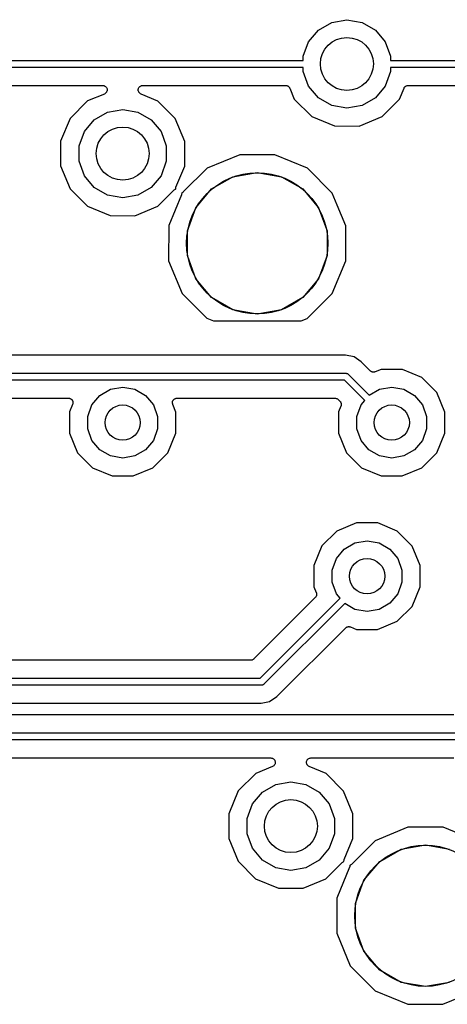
# Model space of a CAD drawing. Extents: x 88 to 361, y -189 to -115.
# Tile 21 of 41: x 227 to 239, y -145 to -117. Entities that reach past the tile are written whole.
import ezdxf

# ---------------------------------------------------------------- set-up
doc = ezdxf.new("R2010")
doc.units = 0
doc.header["$MEASUREMENT"] = 0
doc.layers.add('BLACK', color=7, linetype='CONTINUOUS')

msp = doc.modelspace()

# ---------------------------------------------------------------- linework, layer by layer
at = {"layer": 'Black'}
for p, q in [((235.096, -117.784), (235.473, -117.566)), ((235.473, -117.566), (235.903, -117.491)), ((235.903, -117.491), (236.332, -117.566)), ((236.332, -117.566), (236.709, -117.784)), ((234.816, -118.118), (235.096, -117.784)), ((236.709, -117.784), (236.989, -118.118)), ((234.667, -118.527), (234.816, -118.118)), ((236.989, -118.118), (237.138, -118.527)), ((234.667, -118.645), (234.667, -118.527)), ((237.138, -118.527), (237.138, -118.645)), ((218.088, -118.645), (234.667, -118.645)), ((237.138, -118.645), (253.717, -118.645)), ((234.667, -118.845), (218.088, -118.845)), ((234.667, -118.963), (234.667, -118.845)), ((234.816, -119.372), (234.667, -118.963)), ((237.138, -118.963), (236.989, -119.372)), ((253.717, -118.845), (237.138, -118.845)), ((237.138, -118.845), (237.138, -118.963)), ((218.588, -119.353), (228.986, -119.353)), ((228.986, -119.353), (229.005, -119.356)), ((229.005, -119.356), (229.024, -119.359)), ((229.024, -119.359), (229.026, -119.36)), ((229.026, -119.36), (229.029, -119.361)), ((229.029, -119.361), (229.046, -119.37)), ((229.046, -119.37), (229.063, -119.379)), ((230.043, -119.379), (230.06, -119.37)), ((230.06, -119.37), (230.077, -119.361)), ((230.077, -119.361), (230.08, -119.36)), ((230.08, -119.36), (230.082, -119.359)), ((230.082, -119.359), (230.101, -119.356)), ((230.101, -119.356), (230.12, -119.353)), ((230.12, -119.353), (234.167, -119.353)), ((234.167, -119.353), (234.175, -119.354)), ((234.175, -119.354), (234.184, -119.354)), ((234.184, -119.354), (234.197, -119.358)), ((234.197, -119.358), (234.21, -119.361)), ((234.21, -119.361), (234.218, -119.365)), ((234.218, -119.365), (234.226, -119.367)), ((234.226, -119.367), (234.237, -119.376)), ((234.237, -119.376), (234.249, -119.383)), ((235.096, -119.706), (234.816, -119.372)), ((236.989, -119.372), (236.709, -119.706)), ((237.556, -119.383), (237.568, -119.376)), ((237.568, -119.376), (237.579, -119.367)), ((237.579, -119.367), (237.587, -119.365)), ((237.587, -119.365), (237.595, -119.361)), ((237.595, -119.361), (237.608, -119.358)), ((237.608, -119.358), (237.622, -119.354)), ((237.622, -119.354), (237.63, -119.354)), ((237.63, -119.354), (237.638, -119.353)), ((237.638, -119.353), (248.036, -119.353)), ((229.034, -119.597), (228.558, -119.794)), ((229.05, -119.587), (229.034, -119.597)), ((229.067, -119.577), (229.05, -119.587)), ((229.063, -119.379), (229.065, -119.381)), ((229.065, -119.381), (229.067, -119.383)), ((229.067, -119.383), (229.08, -119.398)), ((229.069, -119.575), (229.067, -119.577)), ((229.071, -119.574), (229.069, -119.575)), ((229.083, -119.558), (229.071, -119.574)), ((229.08, -119.398), (229.093, -119.412)), ((229.096, -119.543), (229.083, -119.558)), ((229.093, -119.412), (229.094, -119.414)), ((229.094, -119.414), (229.096, -119.416)), ((229.096, -119.416), (229.102, -119.435)), ((229.097, -119.541), (229.096, -119.543)), ((229.098, -119.539), (229.097, -119.541)), ((229.104, -119.52), (229.098, -119.539)), ((229.102, -119.435), (229.11, -119.453)), ((229.111, -119.502), (229.104, -119.52)), ((229.11, -119.453), (229.11, -119.455)), ((229.11, -119.455), (229.111, -119.458)), ((229.111, -119.458), (229.111, -119.477)), ((229.111, -119.477), (229.112, -119.497)), ((229.112, -119.497), (229.111, -119.499)), ((229.111, -119.499), (229.111, -119.502)), ((229.994, -119.496), (229.995, -119.477)), ((229.995, -119.499), (229.994, -119.496)), ((229.995, -119.458), (229.996, -119.455)), ((229.995, -119.477), (229.995, -119.458)), ((229.995, -119.502), (229.995, -119.499)), ((230.002, -119.52), (229.995, -119.502)), ((229.996, -119.452), (230.004, -119.435)), ((229.996, -119.455), (229.996, -119.452)), ((230.007, -119.539), (230.002, -119.52)), ((230.004, -119.435), (230.01, -119.416)), ((230.009, -119.541), (230.007, -119.539)), ((230.01, -119.543), (230.009, -119.541)), ((230.01, -119.416), (230.012, -119.414)), ((230.023, -119.558), (230.01, -119.543)), ((230.012, -119.414), (230.013, -119.412)), ((230.013, -119.412), (230.026, -119.397)), ((230.034, -119.574), (230.023, -119.558)), ((230.026, -119.397), (230.038, -119.383)), ((230.037, -119.575), (230.034, -119.574)), ((230.038, -119.577), (230.037, -119.575)), ((230.038, -119.383), (230.041, -119.381)), ((230.055, -119.587), (230.038, -119.577)), ((230.041, -119.381), (230.043, -119.379)), ((230.071, -119.597), (230.055, -119.587)), ((230.549, -119.796), (230.071, -119.597)), ((234.249, -119.383), (234.254, -119.389)), ((234.254, -119.389), (234.261, -119.394)), ((234.261, -119.394), (234.268, -119.406)), ((234.268, -119.406), (234.277, -119.416)), ((234.277, -119.416), (234.28, -119.424)), ((234.28, -119.424), (234.284, -119.432)), ((234.284, -119.432), (234.412, -119.739)), ((237.392, -119.742), (237.521, -119.431)), ((237.521, -119.431), (237.525, -119.424)), ((237.525, -119.424), (237.528, -119.416)), ((237.528, -119.416), (237.537, -119.406)), ((237.537, -119.406), (237.544, -119.394)), ((237.544, -119.394), (237.551, -119.389)), ((237.551, -119.389), (237.556, -119.383)), ((228.558, -119.794), (228.063, -120.288)), ((231.043, -120.291), (230.549, -119.796)), ((234.412, -119.739), (234.906, -120.234)), ((235.473, -119.924), (235.096, -119.706)), ((235.903, -119.999), (235.473, -119.924)), ((236.332, -119.924), (235.903, -119.999)), ((236.709, -119.706), (236.332, -119.924)), ((236.897, -120.236), (237.392, -119.742)), ((228.746, -120.324), (229.123, -120.106)), ((229.123, -120.106), (229.552, -120.031)), ((229.552, -120.031), (229.982, -120.106)), ((229.982, -120.106), (230.359, -120.324)), ((228.063, -120.288), (227.795, -120.934)), ((228.466, -120.658), (228.746, -120.324)), ((230.359, -120.324), (230.639, -120.658)), ((231.31, -120.937), (231.043, -120.291)), ((234.906, -120.234), (235.551, -120.502)), ((236.251, -120.503), (236.897, -120.236)), ((228.317, -121.067), (228.466, -120.658)), ((230.639, -120.658), (230.788, -121.067)), ((235.551, -120.502), (236.251, -120.503)), ((227.795, -120.934), (227.795, -121.633)), ((231.31, -121.636), (231.31, -120.937)), ((228.317, -121.503), (228.317, -121.067)), ((230.788, -121.067), (230.788, -121.503)), ((232.866, -121.317), (231.944, -121.698)), ((233.864, -121.317), (232.866, -121.317)), ((234.785, -121.7), (233.864, -121.317)), ((228.466, -121.912), (228.317, -121.503)), ((230.788, -121.503), (230.639, -121.912)), ((227.795, -121.633), (228.062, -122.279)), ((231.062, -122.232), (231.31, -121.636)), ((231.944, -121.698), (231.269, -122.371)), ((232.676, -121.938), (233.362, -121.817)), ((233.362, -121.817), (234.049, -121.938)), ((235.49, -122.406), (234.785, -121.7)), ((228.746, -122.246), (228.466, -121.912)), ((230.639, -121.912), (230.359, -122.246)), ((232.072, -122.287), (232.676, -121.938)), ((234.049, -121.938), (234.653, -122.287)), ((228.062, -122.279), (228.556, -122.774)), ((229.123, -122.464), (228.746, -122.246)), ((230.359, -122.246), (229.982, -122.464)), ((230.547, -122.776), (231.01, -122.314)), ((231.01, -122.314), (231.026, -122.303)), ((231.026, -122.303), (231.041, -122.291)), ((231.041, -122.291), (231.044, -122.29)), ((231.044, -122.29), (231.046, -122.289)), ((231.046, -122.289), (231.054, -122.286)), ((231.053, -122.27), (231.058, -122.251)), ((231.053, -122.272), (231.053, -122.27)), ((231.053, -122.275), (231.053, -122.272)), ((231.054, -122.286), (231.053, -122.275)), ((231.058, -122.251), (231.062, -122.232)), ((231.221, -122.434), (231.217, -122.452)), ((231.226, -122.415), (231.221, -122.434)), ((231.233, -122.396), (231.225, -122.398)), ((231.225, -122.398), (231.226, -122.409)), ((231.226, -122.409), (231.226, -122.412)), ((231.226, -122.412), (231.226, -122.415)), ((231.236, -122.394), (231.233, -122.396)), ((231.238, -122.393), (231.236, -122.394)), ((231.254, -122.382), (231.238, -122.393)), ((231.269, -122.371), (231.254, -122.382)), ((231.624, -122.821), (232.072, -122.287)), ((234.653, -122.287), (235.101, -122.821)), ((235.631, -122.747), (235.49, -122.406)), ((229.552, -122.539), (229.123, -122.464)), ((229.982, -122.464), (229.552, -122.539)), ((231.217, -122.452), (230.855, -123.324)), ((228.556, -122.774), (229.201, -123.042)), ((229.901, -123.043), (230.547, -122.776)), ((231.385, -123.476), (231.624, -122.821)), ((235.101, -122.821), (235.34, -123.476)), ((235.871, -123.328), (235.631, -122.747)), ((229.201, -123.042), (229.901, -123.043)), ((230.855, -123.324), (230.854, -124.322)), ((231.385, -124.174), (231.385, -123.476)), ((235.34, -123.476), (235.34, -124.174)), ((235.87, -124.111), (235.871, -123.328)), ((235.87, -124.326), (235.87, -124.111)), ((230.854, -124.322), (231.235, -125.244)), ((231.624, -124.829), (231.385, -124.174)), ((235.34, -124.174), (235.101, -124.829)), ((235.487, -125.248), (235.87, -124.326)), ((232.072, -125.363), (231.624, -124.829)), ((235.101, -124.829), (234.653, -125.363)), ((231.235, -125.244), (231.94, -125.95)), ((232.676, -125.712), (232.072, -125.363)), ((234.653, -125.363), (234.049, -125.712)), ((234.781, -125.952), (235.487, -125.248)), ((233.362, -125.833), (232.676, -125.712)), ((234.049, -125.712), (233.362, -125.833)), ((231.94, -125.95), (232.121, -126.025)), ((232.121, -126.025), (234.606, -126.025)), ((234.606, -126.025), (234.781, -125.952)), ((235.86, -126.997), (217.511, -126.997)), ((236.104, -127.046), (235.86, -126.997)), ((236.311, -127.184), (236.104, -127.046)), ((236.566, -127.439), (236.311, -127.184)), ((236.573, -127.444), (236.566, -127.439)), ((236.579, -127.45), (236.573, -127.444)), ((236.591, -127.456), (236.579, -127.45)), ((236.603, -127.464), (236.591, -127.456)), ((236.611, -127.467), (236.603, -127.464)), ((236.874, -127.397), (236.705, -127.467)), ((237.474, -127.397), (236.874, -127.397)), ((238.028, -127.627), (237.474, -127.397)), ((217.498, -127.505), (235.872, -127.505)), ((235.831, -127.705), (217.54, -127.705)), ((236.406, -128.28), (235.831, -127.705)), ((235.872, -127.505), (235.877, -127.506)), ((235.877, -127.506), (235.881, -127.505)), ((235.881, -127.505), (235.894, -127.509)), ((235.894, -127.509), (235.907, -127.511)), ((235.907, -127.511), (235.911, -127.513)), ((235.911, -127.513), (235.915, -127.514)), ((235.915, -127.514), (235.925, -127.522)), ((235.925, -127.522), (235.937, -127.528)), ((235.937, -127.528), (235.94, -127.532)), ((235.94, -127.532), (235.943, -127.534)), ((235.943, -127.534), (236.538, -128.13)), ((236.618, -127.47), (236.611, -127.467)), ((236.632, -127.472), (236.618, -127.47)), ((236.645, -127.476), (236.632, -127.472)), ((236.653, -127.475), (236.645, -127.476)), ((236.662, -127.476), (236.653, -127.475)), ((236.675, -127.473), (236.662, -127.476)), ((236.689, -127.472), (236.675, -127.473)), ((236.697, -127.468), (236.689, -127.472)), ((236.705, -127.467), (236.697, -127.468)), ((238.452, -128.052), (238.028, -127.627)), ((228.907, -128.136), (229.209, -127.962)), ((229.209, -127.962), (229.552, -127.901)), ((229.552, -127.901), (229.896, -127.962)), ((229.896, -127.962), (230.198, -128.136)), ((236.538, -128.13), (236.829, -127.962)), ((236.829, -127.962), (237.172, -127.901)), ((237.172, -127.901), (237.516, -127.962)), ((237.516, -127.962), (237.818, -128.136)), ((219.658, -128.213), (228.017, -128.213)), ((228.017, -128.213), (228.03, -128.215)), ((228.03, -128.215), (228.044, -128.216)), ((228.044, -128.216), (228.052, -128.219)), ((228.052, -128.219), (228.06, -128.221)), ((228.06, -128.221), (228.072, -128.228)), ((228.072, -128.228), (228.085, -128.233)), ((228.085, -128.233), (228.091, -128.239)), ((228.091, -128.239), (228.098, -128.243)), ((228.098, -128.243), (228.107, -128.253)), ((228.107, -128.253), (228.118, -128.263)), ((228.118, -128.263), (228.121, -128.27)), ((228.121, -128.27), (228.127, -128.276)), ((228.127, -128.276), (228.131, -128.29)), ((228.131, -128.29), (228.138, -128.302)), ((228.138, -128.302), (228.139, -128.31)), ((228.683, -128.403), (228.907, -128.136)), ((230.198, -128.136), (230.422, -128.403)), ((230.966, -128.31), (230.967, -128.302)), ((230.967, -128.302), (230.973, -128.289)), ((230.973, -128.289), (230.978, -128.276)), ((230.978, -128.276), (230.984, -128.27)), ((230.984, -128.27), (230.987, -128.263)), ((230.987, -128.263), (230.998, -128.253)), ((230.998, -128.253), (231.006, -128.243)), ((231.006, -128.243), (231.014, -128.239)), ((231.014, -128.239), (231.02, -128.233)), ((231.02, -128.233), (231.033, -128.228)), ((231.033, -128.228), (231.045, -128.221)), ((231.045, -128.221), (231.053, -128.219)), ((231.053, -128.219), (231.061, -128.216)), ((231.061, -128.216), (231.075, -128.215)), ((231.075, -128.215), (231.088, -128.213)), ((231.088, -128.213), (235.568, -128.213)), ((235.568, -128.213), (235.574, -128.214)), ((235.574, -128.214), (235.579, -128.213)), ((235.579, -128.213), (235.595, -128.218)), ((235.595, -128.218), (235.611, -128.221)), ((235.611, -128.221), (235.616, -128.223)), ((235.616, -128.223), (235.622, -128.225)), ((235.622, -128.225), (235.635, -128.234)), ((235.635, -128.234), (235.65, -128.243)), ((235.65, -128.243), (235.653, -128.247)), ((235.653, -128.247), (235.658, -128.25)), ((235.658, -128.25), (235.706, -128.299)), ((235.706, -128.299), (235.711, -128.306)), ((236.303, -128.403), (236.406, -128.28)), ((237.818, -128.136), (238.042, -128.403)), ((238.681, -128.606), (238.452, -128.052)), ((228.134, -128.389), (228.045, -128.604)), ((228.137, -128.375), (228.134, -128.389)), ((228.142, -128.362), (228.137, -128.375)), ((228.139, -128.31), (228.142, -128.318)), ((228.142, -128.318), (228.142, -128.332)), ((228.142, -128.332), (228.144, -128.346)), ((228.144, -128.346), (228.142, -128.354)), ((228.142, -128.354), (228.142, -128.362)), ((228.564, -128.731), (228.683, -128.403)), ((230.422, -128.403), (230.541, -128.731)), ((230.961, -128.345), (230.963, -128.332)), ((230.963, -128.354), (230.961, -128.345)), ((230.963, -128.318), (230.966, -128.31)), ((230.963, -128.332), (230.963, -128.318)), ((230.963, -128.362), (230.963, -128.354)), ((230.968, -128.375), (230.963, -128.362)), ((230.971, -128.388), (230.968, -128.375)), ((231.061, -128.606), (230.971, -128.388)), ((235.734, -128.437), (235.665, -128.604)), ((235.711, -128.306), (235.717, -128.311)), ((235.717, -128.311), (235.724, -128.324)), ((235.724, -128.324), (235.732, -128.335)), ((235.732, -128.335), (235.734, -128.343)), ((235.734, -128.343), (235.738, -128.35)), ((235.736, -128.429), (235.734, -128.437)), ((235.739, -128.421), (235.736, -128.429)), ((235.738, -128.35), (235.74, -128.364)), ((235.74, -128.408), (235.739, -128.421)), ((235.74, -128.364), (235.743, -128.377)), ((235.743, -128.394), (235.74, -128.408)), ((235.743, -128.377), (235.742, -128.386)), ((235.742, -128.386), (235.743, -128.394)), ((236.184, -128.731), (236.303, -128.403)), ((238.042, -128.403), (238.161, -128.731)), ((228.045, -128.604), (228.044, -129.204)), ((228.564, -129.079), (228.564, -128.731)), ((230.541, -128.731), (230.541, -129.079)), ((231.06, -129.206), (231.061, -128.606)), ((235.665, -128.604), (235.664, -129.204)), ((236.184, -129.079), (236.184, -128.731)), ((238.161, -128.731), (238.161, -129.079)), ((238.68, -129.206), (238.681, -128.606)), ((228.683, -129.407), (228.564, -129.079)), ((230.541, -129.079), (230.422, -129.407)), ((236.303, -129.407), (236.184, -129.079)), ((238.161, -129.079), (238.042, -129.407)), ((228.044, -129.204), (228.273, -129.758)), ((228.907, -129.674), (228.683, -129.407)), ((230.422, -129.407), (230.198, -129.674)), ((230.83, -129.76), (231.06, -129.206)), ((235.664, -129.204), (235.893, -129.758)), ((236.527, -129.674), (236.303, -129.407)), ((238.042, -129.407), (237.818, -129.674)), ((238.45, -129.76), (238.68, -129.206)), ((229.209, -129.848), (228.907, -129.674)), ((230.198, -129.674), (229.896, -129.848)), ((236.829, -129.848), (236.527, -129.674)), ((237.818, -129.674), (237.516, -129.848)), ((228.273, -129.758), (228.697, -130.183)), ((229.552, -129.909), (229.209, -129.848)), ((229.896, -129.848), (229.552, -129.909)), ((230.406, -130.184), (230.83, -129.76)), ((235.893, -129.758), (236.317, -130.183)), ((237.172, -129.909), (236.829, -129.848)), ((237.516, -129.848), (237.172, -129.909)), ((238.026, -130.184), (238.45, -129.76)), ((228.697, -130.183), (229.251, -130.413)), ((229.851, -130.413), (230.406, -130.184)), ((236.317, -130.183), (236.871, -130.413)), ((237.471, -130.413), (238.026, -130.184)), ((229.251, -130.413), (229.851, -130.413)), ((236.871, -130.413), (237.471, -130.413)), ((236.175, -131.747), (235.621, -131.976)), ((236.775, -131.748), (236.175, -131.747)), ((237.329, -131.978), (236.775, -131.748)), ((235.621, -131.976), (235.197, -132.4)), ((237.753, -132.402), (237.329, -131.978)), ((235.197, -132.4), (234.967, -132.954)), ((235.605, -132.753), (235.829, -132.486)), ((235.829, -132.486), (236.131, -132.312)), ((236.131, -132.312), (236.474, -132.251)), ((236.474, -132.251), (236.817, -132.312)), ((236.817, -132.312), (237.119, -132.486)), ((237.119, -132.486), (237.343, -132.753)), ((237.982, -132.956), (237.753, -132.402)), ((235.486, -133.081), (235.605, -132.753)), ((237.343, -132.753), (237.462, -133.081)), ((234.967, -132.954), (234.966, -133.553)), ((237.981, -133.556), (237.982, -132.956)), ((235.486, -133.429), (235.486, -133.081)), ((237.462, -133.081), (237.462, -133.429)), ((234.966, -133.553), (235.036, -133.722)), ((235.605, -133.756), (235.486, -133.429)), ((237.462, -133.429), (237.343, -133.756)), ((237.751, -134.11), (237.981, -133.556)), ((235.008, -133.86), (233.269, -135.6)), ((233.442, -136.145), (235.708, -133.879)), ((235.013, -133.854), (235.008, -133.86)), ((235.019, -133.848), (235.013, -133.854)), ((235.026, -133.836), (235.019, -133.848)), ((235.034, -133.824), (235.026, -133.836)), ((235.036, -133.816), (235.034, -133.824)), ((235.036, -133.722), (235.038, -133.73)), ((235.04, -133.809), (235.036, -133.816)), ((235.038, -133.73), (235.041, -133.738)), ((235.042, -133.795), (235.04, -133.809)), ((235.041, -133.738), (235.043, -133.752)), ((235.045, -133.782), (235.042, -133.795)), ((235.043, -133.752), (235.046, -133.765)), ((235.046, -133.765), (235.044, -133.773)), ((235.044, -133.773), (235.045, -133.782)), ((235.708, -133.879), (235.605, -133.756)), ((237.343, -133.756), (237.119, -134.023)), ((235.84, -134.03), (233.554, -136.316)), ((236.131, -134.198), (235.84, -134.03)), ((237.119, -134.023), (236.817, -134.198)), ((237.327, -134.533), (237.751, -134.11)), ((236.474, -134.258), (236.131, -134.198)), ((236.817, -134.198), (236.474, -134.258)), ((235.868, -134.72), (235.875, -134.716)), ((235.875, -134.716), (235.881, -134.709)), ((235.881, -134.709), (235.893, -134.703)), ((235.893, -134.703), (235.904, -134.695)), ((235.904, -134.695), (235.912, -134.693)), ((235.912, -134.693), (235.92, -134.689)), ((235.92, -134.689), (235.934, -134.687)), ((235.934, -134.687), (235.947, -134.684)), ((235.947, -134.684), (235.955, -134.684)), ((235.955, -134.684), (235.964, -134.683)), ((235.964, -134.683), (235.977, -134.686)), ((235.977, -134.686), (235.991, -134.688)), ((235.991, -134.688), (235.998, -134.691)), ((235.998, -134.691), (236.007, -134.693)), ((236.007, -134.693), (236.173, -134.762)), ((236.773, -134.763), (237.327, -134.533)), ((233.922, -136.666), (235.868, -134.72)), ((236.173, -134.762), (236.773, -134.763)), ((233.179, -135.637), (211.382, -135.637)), ((233.184, -135.636), (233.179, -135.637)), ((233.19, -135.637), (233.184, -135.636)), ((233.206, -135.633), (233.19, -135.637)), ((233.222, -135.63), (233.206, -135.633)), ((233.227, -135.627), (233.222, -135.63)), ((233.233, -135.625), (233.227, -135.627)), ((233.246, -135.616), (233.233, -135.625)), ((233.261, -135.608), (233.246, -135.616)), ((233.264, -135.603), (233.261, -135.608)), ((233.269, -135.6), (233.264, -135.603)), ((194.287, -136.145), (233.442, -136.145)), ((233.483, -136.345), (194.328, -136.345)), ((233.488, -136.345), (233.483, -136.345)), ((233.492, -136.345), (233.488, -136.345)), ((233.505, -136.342), (233.492, -136.345)), ((233.518, -136.339), (233.505, -136.342)), ((233.521, -136.337), (233.518, -136.339)), ((233.526, -136.336), (233.521, -136.337)), ((233.536, -136.328), (233.526, -136.336)), ((233.548, -136.322), (233.536, -136.328)), ((233.551, -136.319), (233.548, -136.322)), ((233.554, -136.316), (233.551, -136.319)), ((233.715, -136.805), (233.922, -136.666)), ((223.318, -136.853), (233.471, -136.853)), ((233.471, -136.853), (233.715, -136.805)), ((238.929, -137.187), (223.351, -137.187)), ((222.85, -137.695), (239.43, -137.695)), ((239.43, -137.895), (222.85, -137.895)), ((223.351, -138.403), (233.748, -138.403)), ((233.748, -138.403), (233.767, -138.406)), ((233.767, -138.406), (233.786, -138.409)), ((233.786, -138.409), (233.789, -138.41)), ((233.789, -138.41), (233.792, -138.411)), ((233.792, -138.411), (233.808, -138.42)), ((233.808, -138.42), (233.826, -138.429)), ((233.826, -138.429), (233.827, -138.431)), ((233.827, -138.431), (233.83, -138.433)), ((233.83, -138.433), (233.842, -138.448)), ((233.846, -138.608), (233.834, -138.624)), ((233.842, -138.448), (233.855, -138.462)), ((233.858, -138.594), (233.846, -138.608)), ((233.855, -138.462), (233.856, -138.464)), ((233.856, -138.464), (233.858, -138.466)), ((233.858, -138.466), (233.865, -138.485)), ((233.859, -138.591), (233.858, -138.594)), ((233.861, -138.589), (233.859, -138.591)), ((233.867, -138.57), (233.861, -138.589)), ((233.865, -138.485), (233.872, -138.503)), ((233.873, -138.552), (233.867, -138.57)), ((233.872, -138.503), (233.872, -138.505)), ((233.872, -138.505), (233.873, -138.508)), ((233.873, -138.508), (233.873, -138.527)), ((233.873, -138.527), (233.874, -138.547)), ((233.874, -138.547), (233.873, -138.549)), ((233.873, -138.549), (233.873, -138.552)), ((234.757, -138.546), (234.758, -138.527)), ((234.758, -138.549), (234.757, -138.546)), ((234.758, -138.508), (234.759, -138.505)), ((234.758, -138.527), (234.758, -138.508)), ((234.758, -138.552), (234.758, -138.549)), ((234.764, -138.57), (234.758, -138.552)), ((234.759, -138.502), (234.766, -138.485)), ((234.759, -138.505), (234.759, -138.502)), ((234.77, -138.589), (234.764, -138.57)), ((234.766, -138.485), (234.773, -138.466)), ((234.772, -138.591), (234.77, -138.589)), ((234.773, -138.594), (234.772, -138.591)), ((234.773, -138.466), (234.774, -138.464)), ((234.785, -138.608), (234.773, -138.594)), ((234.774, -138.464), (234.776, -138.462)), ((234.776, -138.462), (234.789, -138.447)), ((234.797, -138.624), (234.785, -138.608)), ((234.789, -138.447), (234.801, -138.433)), ((234.801, -138.433), (234.803, -138.431)), ((234.803, -138.431), (234.805, -138.429)), ((234.805, -138.429), (234.823, -138.42)), ((234.823, -138.42), (234.839, -138.411)), ((234.839, -138.411), (234.842, -138.41)), ((234.842, -138.41), (234.845, -138.409)), ((234.845, -138.409), (234.864, -138.406)), ((234.864, -138.406), (234.883, -138.403)), ((234.883, -138.403), (238.929, -138.403)), ((233.321, -138.844), (232.826, -139.338)), ((233.797, -138.647), (233.321, -138.844)), ((233.813, -138.637), (233.797, -138.647)), ((233.83, -138.627), (233.813, -138.637)), ((233.832, -138.625), (233.83, -138.627)), ((233.834, -138.624), (233.832, -138.625)), ((234.799, -138.625), (234.797, -138.624)), ((234.801, -138.627), (234.799, -138.625)), ((234.818, -138.637), (234.801, -138.627)), ((234.834, -138.647), (234.818, -138.637)), ((235.312, -138.846), (234.834, -138.647)), ((235.806, -139.341), (235.312, -138.846)), ((233.509, -139.374), (233.886, -139.156)), ((233.886, -139.156), (234.315, -139.081)), ((234.315, -139.081), (234.744, -139.156)), ((234.744, -139.156), (235.121, -139.374)), ((232.826, -139.338), (232.558, -139.984)), ((233.229, -139.708), (233.509, -139.374)), ((235.121, -139.374), (235.401, -139.708)), ((236.073, -139.987), (235.806, -139.341)), ((233.08, -140.117), (233.229, -139.708)), ((235.401, -139.708), (235.55, -140.117)), ((232.558, -139.984), (232.557, -140.683)), ((236.072, -140.686), (236.073, -139.987)), ((233.08, -140.553), (233.08, -140.117)), ((235.55, -140.117), (235.55, -140.553)), ((233.229, -140.962), (233.08, -140.553)), ((235.55, -140.553), (235.401, -140.962)), ((237.628, -140.367), (236.706, -140.748)), ((238.626, -140.367), (237.628, -140.367)), ((239.548, -140.75), (238.626, -140.367)), ((232.557, -140.683), (232.824, -141.329)), ((235.825, -141.282), (236.072, -140.686)), ((236.706, -140.748), (236.032, -141.421)), ((233.509, -141.296), (233.229, -140.962)), ((235.401, -140.962), (235.121, -141.296)), ((236.835, -141.337), (237.438, -140.988)), ((237.438, -140.988), (238.125, -140.867)), ((238.125, -140.867), (238.812, -140.988)), ((232.824, -141.329), (233.318, -141.824)), ((233.886, -141.514), (233.509, -141.296)), ((235.121, -141.296), (234.744, -141.514)), ((235.309, -141.826), (235.772, -141.364)), ((235.772, -141.364), (235.788, -141.353)), ((235.788, -141.353), (235.804, -141.341)), ((235.804, -141.341), (235.806, -141.34)), ((235.806, -141.34), (235.808, -141.339)), ((235.808, -141.339), (235.817, -141.336)), ((235.815, -141.325), (235.816, -141.322)), ((235.817, -141.336), (235.815, -141.325)), ((235.816, -141.32), (235.821, -141.301)), ((235.816, -141.322), (235.816, -141.32)), ((235.821, -141.301), (235.825, -141.282)), ((236.386, -141.871), (236.835, -141.337)), ((234.315, -141.589), (233.886, -141.514)), ((234.744, -141.514), (234.315, -141.589)), ((235.979, -141.502), (235.617, -142.374)), ((235.984, -141.484), (235.979, -141.502)), ((235.989, -141.465), (235.984, -141.484)), ((235.996, -141.446), (235.987, -141.448)), ((235.987, -141.448), (235.989, -141.459)), ((235.989, -141.459), (235.988, -141.462)), ((235.988, -141.462), (235.989, -141.465)), ((235.998, -141.444), (235.996, -141.446)), ((236.001, -141.443), (235.998, -141.444)), ((236.016, -141.432), (236.001, -141.443)), ((236.032, -141.421), (236.016, -141.432)), ((233.318, -141.824), (233.964, -142.092)), ((234.663, -142.093), (235.309, -141.826)), ((236.148, -142.526), (236.386, -141.871)), ((233.964, -142.092), (234.663, -142.093)), ((235.617, -142.374), (235.617, -143.372)), ((236.148, -143.224), (236.148, -142.526)), ((236.386, -143.879), (236.148, -143.224)), ((235.617, -143.372), (235.998, -144.294)), ((236.835, -144.413), (236.386, -143.879)), ((235.998, -144.294), (236.702, -145)), ((237.438, -144.762), (236.835, -144.413)), ((236.702, -145), (237.624, -145.383)), ((238.125, -144.883), (237.438, -144.762)), ((238.812, -144.762), (238.125, -144.883)), ((238.622, -145.383), (239.544, -145.002)), ((237.624, -145.383), (238.622, -145.383))]:
    msp.add_line(p, q, dxfattribs=at)
for centre, radius in [((235.903, -118.745), 0.7506), ((229.552, -121.285), 0.7506), ((233.362, -123.825), 2), ((229.552, -128.905), 0.5), ((237.172, -128.905), 0.5), ((236.474, -133.255), 0.5004), ((234.315, -140.335), 0.7506), ((238.125, -142.875), 2)]:
    msp.add_circle(centre, radius, dxfattribs=at)

doc.saveas('drawing.dxf')
